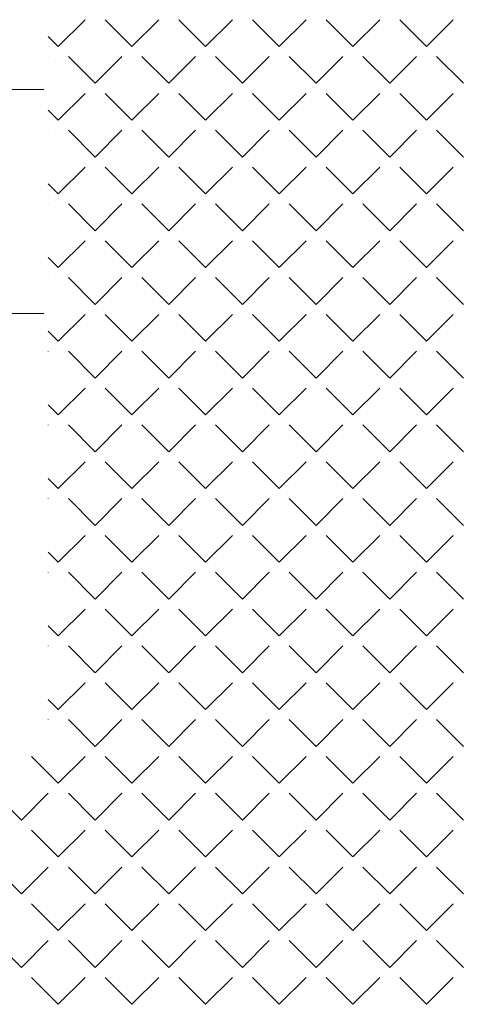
# Model space of a CAD drawing. Header units: millimetres. Extents: x 282377 to 1404227, y -783705 to 1038705.
# Tile 229 of 243: x 386576 to 386693, y 8719 to 8983. Entities that reach past the tile are written whole.
import ezdxf

# ---------------------------------------------------------------- set-up
doc = ezdxf.new("R2010")
doc.units = ezdxf.units.MM
doc.layers.add('!!ELEKTRYKA', color=7, linetype='Continuous')

msp = doc.modelspace()

# ---------------------------------------------------------------- linework, layer by layer
at = {"layer": '!!ELEKTRYKA', "color": 252, "linetype": 'Continuous', "lineweight": 20}
for p, q in [((386586.03, 8976.24), (386593.22, 8983.42)), ((386605.79, 8976.24), (386598.61, 8983.42)), ((386605.79, 8976.24), (386612.98, 8983.42)), ((386625.55, 8976.24), (386618.36, 8983.42)), ((386625.55, 8976.24), (386632.73, 8983.42)), ((386645.3, 8976.24), (386638.12, 8983.42)), ((386645.3, 8976.24), (386652.49, 8983.42)), ((386665.06, 8976.24), (386657.88, 8983.42)), ((386665.06, 8976.24), (386672.25, 8983.42)), ((386684.82, 8976.24), (386677.63, 8983.42)), ((386684.82, 8976.24), (386692, 8983.42)), ((386586.03, 8976.24), (386583.32, 8978.96)), ((386583.32, 8973.52), (386583.34, 8973.54)), ((386595.91, 8966.36), (386588.73, 8973.54)), ((386595.91, 8966.36), (386603.1, 8973.54)), ((386615.67, 8966.36), (386608.49, 8973.54)), ((386615.67, 8966.36), (386622.85, 8973.54)), ((386635.43, 8966.36), (386628.24, 8973.54)), ((386635.43, 8966.36), (386642.61, 8973.54)), ((386655.18, 8966.36), (386648, 8973.54)), ((386655.18, 8966.36), (386662.37, 8973.54)), ((386674.94, 8966.36), (386667.76, 8973.54)), ((386674.94, 8966.36), (386682.12, 8973.54)), ((386694.7, 8966.36), (386687.51, 8973.54)), ((386586.03, 8956.48), (386593.22, 8963.67)), ((386605.79, 8956.48), (386598.61, 8963.67)), ((386605.79, 8956.48), (386612.98, 8963.67)), ((386625.55, 8956.48), (386618.36, 8963.67)), ((386625.55, 8956.48), (386632.73, 8963.67)), ((386645.3, 8956.48), (386638.12, 8963.67)), ((386645.3, 8956.48), (386652.49, 8963.67)), ((386665.06, 8956.48), (386657.88, 8963.67)), ((386665.06, 8956.48), (386672.25, 8963.67)), ((386684.82, 8956.48), (386677.63, 8963.67)), ((386684.82, 8956.48), (386692, 8963.67)), ((386586.03, 8956.48), (386583.32, 8959.2)), ((386583.32, 8953.76), (386583.34, 8953.79)), ((386595.91, 8946.6), (386588.73, 8953.79)), ((386595.91, 8946.6), (386603.1, 8953.79)), ((386615.67, 8946.6), (386608.49, 8953.79)), ((386615.67, 8946.6), (386622.85, 8953.79)), ((386635.43, 8946.6), (386628.24, 8953.79)), ((386635.43, 8946.6), (386642.61, 8953.79)), ((386655.18, 8946.6), (386648, 8953.79)), ((386655.18, 8946.6), (386662.37, 8953.79)), ((386674.94, 8946.6), (386667.76, 8953.79)), ((386674.94, 8946.6), (386682.12, 8953.79)), ((386694.7, 8946.6), (386687.51, 8953.79)), ((386586.03, 8936.73), (386593.22, 8943.91)), ((386605.79, 8936.73), (386598.61, 8943.91)), ((386605.79, 8936.73), (386612.98, 8943.91)), ((386625.55, 8936.73), (386618.36, 8943.91)), ((386625.55, 8936.73), (386632.73, 8943.91)), ((386645.3, 8936.73), (386638.12, 8943.91)), ((386645.3, 8936.73), (386652.49, 8943.91)), ((386665.06, 8936.73), (386657.88, 8943.91)), ((386665.06, 8936.73), (386672.25, 8943.91)), ((386684.82, 8936.73), (386677.63, 8943.91)), ((386684.82, 8936.73), (386692, 8943.91)), ((386586.03, 8936.73), (386583.32, 8939.44)), ((386583.32, 8934.01), (386583.34, 8934.03)), ((386595.91, 8926.85), (386588.73, 8934.03)), ((386595.91, 8926.85), (386603.1, 8934.03)), ((386615.67, 8926.85), (386608.49, 8934.03)), ((386615.67, 8926.85), (386622.85, 8934.03)), ((386635.43, 8926.85), (386628.24, 8934.03)), ((386635.43, 8926.85), (386642.61, 8934.03)), ((386655.18, 8926.85), (386648, 8934.03)), ((386655.18, 8926.85), (386662.37, 8934.03)), ((386674.94, 8926.85), (386667.76, 8934.03)), ((386674.94, 8926.85), (386682.12, 8934.03)), ((386694.7, 8926.85), (386687.51, 8934.03)), ((386586.03, 8916.97), (386593.22, 8924.15)), ((386605.79, 8916.97), (386598.61, 8924.15)), ((386605.79, 8916.97), (386612.98, 8924.15)), ((386625.55, 8916.97), (386618.36, 8924.15)), ((386625.55, 8916.97), (386632.73, 8924.15)), ((386645.3, 8916.97), (386638.12, 8924.15)), ((386645.3, 8916.97), (386652.49, 8924.15)), ((386665.06, 8916.97), (386657.88, 8924.15)), ((386665.06, 8916.97), (386672.25, 8924.15)), ((386684.82, 8916.97), (386677.63, 8924.15)), ((386684.82, 8916.97), (386692, 8924.15)), ((386586.03, 8916.97), (386583.32, 8919.69)), ((386583.32, 8914.25), (386583.34, 8914.27)), ((386595.91, 8907.09), (386588.73, 8914.27)), ((386595.91, 8907.09), (386603.1, 8914.27)), ((386615.67, 8907.09), (386608.49, 8914.27)), ((386615.67, 8907.09), (386622.85, 8914.27)), ((386635.43, 8907.09), (386628.24, 8914.27)), ((386635.43, 8907.09), (386642.61, 8914.27)), ((386655.18, 8907.09), (386648, 8914.27)), ((386655.18, 8907.09), (386662.37, 8914.27)), ((386674.94, 8907.09), (386667.76, 8914.27)), ((386674.94, 8907.09), (386682.12, 8914.27)), ((386694.7, 8907.09), (386687.51, 8914.27)), ((386586.03, 8897.21), (386593.22, 8904.4)), ((386605.79, 8897.21), (386598.61, 8904.4)), ((386605.79, 8897.21), (386612.98, 8904.4)), ((386625.55, 8897.21), (386618.36, 8904.4)), ((386625.55, 8897.21), (386632.73, 8904.4)), ((386645.3, 8897.21), (386638.12, 8904.4)), ((386645.3, 8897.21), (386652.49, 8904.4)), ((386665.06, 8897.21), (386657.88, 8904.4)), ((386665.06, 8897.21), (386672.25, 8904.4)), ((386684.82, 8897.21), (386677.63, 8904.4)), ((386684.82, 8897.21), (386692, 8904.4)), ((386586.03, 8897.21), (386583.32, 8899.93)), ((386583.32, 8894.49), (386583.34, 8894.52)), ((386595.91, 8887.33), (386588.73, 8894.52)), ((386595.91, 8887.33), (386603.1, 8894.52)), ((386615.67, 8887.33), (386608.49, 8894.52)), ((386615.67, 8887.33), (386622.85, 8894.52)), ((386635.43, 8887.33), (386628.24, 8894.52)), ((386635.43, 8887.33), (386642.61, 8894.52)), ((386655.18, 8887.33), (386648, 8894.52)), ((386655.18, 8887.33), (386662.37, 8894.52)), ((386674.94, 8887.33), (386667.76, 8894.52)), ((386674.94, 8887.33), (386682.12, 8894.52)), ((386694.7, 8887.33), (386687.51, 8894.52)), ((386586.03, 8877.46), (386593.22, 8884.64)), ((386605.79, 8877.46), (386598.61, 8884.64)), ((386605.79, 8877.46), (386612.98, 8884.64)), ((386625.55, 8877.46), (386618.36, 8884.64)), ((386625.55, 8877.46), (386632.73, 8884.64)), ((386645.3, 8877.46), (386638.12, 8884.64)), ((386645.3, 8877.46), (386652.49, 8884.64)), ((386665.06, 8877.46), (386657.88, 8884.64)), ((386665.06, 8877.46), (386672.25, 8884.64)), ((386684.82, 8877.46), (386677.63, 8884.64)), ((386684.82, 8877.46), (386692, 8884.64)), ((386586.03, 8877.46), (386583.32, 8880.17)), ((386583.32, 8874.74), (386583.34, 8874.76)), ((386595.91, 8867.58), (386588.73, 8874.76)), ((386595.91, 8867.58), (386603.1, 8874.76)), ((386615.67, 8867.58), (386608.49, 8874.76)), ((386615.67, 8867.58), (386622.85, 8874.76)), ((386635.43, 8867.58), (386628.24, 8874.76)), ((386635.43, 8867.58), (386642.61, 8874.76)), ((386655.18, 8867.58), (386648, 8874.76)), ((386655.18, 8867.58), (386662.37, 8874.76)), ((386674.94, 8867.58), (386667.76, 8874.76)), ((386674.94, 8867.58), (386682.12, 8874.76)), ((386694.7, 8867.58), (386687.51, 8874.76)), ((386586.03, 8857.7), (386593.22, 8864.88)), ((386605.79, 8857.7), (386598.61, 8864.88)), ((386605.79, 8857.7), (386612.98, 8864.88)), ((386625.55, 8857.7), (386618.36, 8864.88)), ((386625.55, 8857.7), (386632.73, 8864.88)), ((386645.3, 8857.7), (386638.12, 8864.88)), ((386645.3, 8857.7), (386652.49, 8864.88)), ((386665.06, 8857.7), (386657.88, 8864.88)), ((386665.06, 8857.7), (386672.25, 8864.88)), ((386684.82, 8857.7), (386677.63, 8864.88)), ((386684.82, 8857.7), (386692, 8864.88)), ((386586.03, 8857.7), (386583.32, 8860.42)), ((386583.32, 8854.98), (386583.34, 8855.01)), ((386595.91, 8847.82), (386588.73, 8855.01)), ((386595.91, 8847.82), (386603.1, 8855.01)), ((386615.67, 8847.82), (386608.49, 8855.01)), ((386615.67, 8847.82), (386622.85, 8855.01)), ((386635.43, 8847.82), (386628.24, 8855.01)), ((386635.43, 8847.82), (386642.61, 8855.01)), ((386655.18, 8847.82), (386648, 8855.01)), ((386655.18, 8847.82), (386662.37, 8855.01)), ((386674.94, 8847.82), (386667.76, 8855.01)), ((386674.94, 8847.82), (386682.12, 8855.01)), ((386694.7, 8847.82), (386687.51, 8855.01)), ((386586.03, 8837.94), (386593.22, 8845.13)), ((386605.79, 8837.94), (386598.61, 8845.13)), ((386605.79, 8837.94), (386612.98, 8845.13)), ((386625.55, 8837.94), (386618.36, 8845.13)), ((386625.55, 8837.94), (386632.73, 8845.13)), ((386645.3, 8837.94), (386638.12, 8845.13)), ((386645.3, 8837.94), (386652.49, 8845.13)), ((386665.06, 8837.94), (386657.88, 8845.13)), ((386665.06, 8837.94), (386672.25, 8845.13)), ((386684.82, 8837.94), (386677.63, 8845.13)), ((386684.82, 8837.94), (386692, 8845.13)), ((386586.03, 8837.94), (386583.32, 8840.66)), ((386583.32, 8835.22), (386583.34, 8835.25)), ((386595.91, 8828.06), (386588.73, 8835.25)), ((386595.91, 8828.06), (386603.1, 8835.25)), ((386615.67, 8828.06), (386608.49, 8835.25)), ((386615.67, 8828.06), (386622.85, 8835.25)), ((386635.43, 8828.06), (386628.24, 8835.25)), ((386635.43, 8828.06), (386642.61, 8835.25)), ((386655.18, 8828.06), (386648, 8835.25)), ((386655.18, 8828.06), (386662.37, 8835.25)), ((386674.94, 8828.06), (386667.76, 8835.25)), ((386674.94, 8828.06), (386682.12, 8835.25)), ((386694.7, 8828.06), (386687.51, 8835.25)), ((386586.03, 8818.19), (386593.22, 8825.37)), ((386605.79, 8818.19), (386598.61, 8825.37)), ((386605.79, 8818.19), (386612.98, 8825.37)), ((386625.55, 8818.19), (386618.36, 8825.37)), ((386625.55, 8818.19), (386632.73, 8825.37)), ((386645.3, 8818.19), (386638.12, 8825.37)), ((386645.3, 8818.19), (386652.49, 8825.37)), ((386665.06, 8818.19), (386657.88, 8825.37)), ((386665.06, 8818.19), (386672.25, 8825.37)), ((386684.82, 8818.19), (386677.63, 8825.37)), ((386684.82, 8818.19), (386692, 8825.37)), ((386586.03, 8818.19), (386583.32, 8820.9)), ((386583.32, 8815.47), (386583.34, 8815.49)), ((386595.91, 8808.31), (386588.73, 8815.49)), ((386595.91, 8808.31), (386603.1, 8815.49)), ((386615.67, 8808.31), (386608.49, 8815.49)), ((386615.67, 8808.31), (386622.85, 8815.49)), ((386635.43, 8808.31), (386628.24, 8815.49)), ((386635.43, 8808.31), (386642.61, 8815.49)), ((386655.18, 8808.31), (386648, 8815.49)), ((386655.18, 8808.31), (386662.37, 8815.49)), ((386674.94, 8808.31), (386667.76, 8815.49)), ((386674.94, 8808.31), (386682.12, 8815.49)), ((386694.7, 8808.31), (386687.51, 8815.49)), ((386586.03, 8798.43), (386593.22, 8805.61)), ((386605.79, 8798.43), (386598.61, 8805.61)), ((386605.79, 8798.43), (386612.98, 8805.61)), ((386625.55, 8798.43), (386618.36, 8805.61)), ((386625.55, 8798.43), (386632.73, 8805.61)), ((386645.3, 8798.43), (386638.12, 8805.61)), ((386645.3, 8798.43), (386652.49, 8805.61)), ((386665.06, 8798.43), (386657.88, 8805.61)), ((386665.06, 8798.43), (386672.25, 8805.61)), ((386684.82, 8798.43), (386677.63, 8805.61)), ((386684.82, 8798.43), (386692, 8805.61)), ((386586.03, 8798.43), (386583.32, 8801.15)), ((386583.32, 8795.71), (386583.34, 8795.74)), ((386595.91, 8788.55), (386588.73, 8795.74)), ((386595.91, 8788.55), (386603.1, 8795.74)), ((386615.67, 8788.55), (386608.49, 8795.74)), ((386615.67, 8788.55), (386622.85, 8795.74)), ((386635.43, 8788.55), (386628.24, 8795.74)), ((386635.43, 8788.55), (386642.61, 8795.74)), ((386655.18, 8788.55), (386648, 8795.74)), ((386655.18, 8788.55), (386662.37, 8795.74)), ((386674.94, 8788.55), (386667.76, 8795.74)), ((386674.94, 8788.55), (386682.12, 8795.74)), ((386694.7, 8788.55), (386687.51, 8795.74)), ((386586.03, 8778.67), (386578.85, 8785.86)), ((386586.03, 8778.67), (386593.22, 8785.86)), ((386605.79, 8778.67), (386598.61, 8785.86)), ((386605.79, 8778.67), (386612.98, 8785.86)), ((386625.55, 8778.67), (386618.36, 8785.86)), ((386625.55, 8778.67), (386632.73, 8785.86)), ((386645.3, 8778.67), (386638.12, 8785.86)), ((386645.3, 8778.67), (386652.49, 8785.86)), ((386665.06, 8778.67), (386657.88, 8785.86)), ((386665.06, 8778.67), (386672.25, 8785.86)), ((386684.82, 8778.67), (386677.63, 8785.86)), ((386684.82, 8778.67), (386692, 8785.86)), ((386576.16, 8768.79), (386568.97, 8775.98)), ((386576.16, 8768.79), (386583.34, 8775.98)), ((386595.91, 8768.79), (386588.73, 8775.98)), ((386595.91, 8768.79), (386603.1, 8775.98)), ((386615.67, 8768.79), (386608.49, 8775.98)), ((386615.67, 8768.79), (386622.85, 8775.98)), ((386635.43, 8768.79), (386628.24, 8775.98)), ((386635.43, 8768.79), (386642.61, 8775.98)), ((386655.18, 8768.79), (386648, 8775.98)), ((386655.18, 8768.79), (386662.37, 8775.98)), ((386674.94, 8768.79), (386667.76, 8775.98)), ((386674.94, 8768.79), (386682.12, 8775.98)), ((386694.7, 8768.79), (386687.51, 8775.98)), ((386586.03, 8758.92), (386578.85, 8766.1)), ((386586.03, 8758.92), (386593.22, 8766.1)), ((386605.79, 8758.92), (386598.61, 8766.1)), ((386605.79, 8758.92), (386612.98, 8766.1)), ((386625.55, 8758.92), (386618.36, 8766.1)), ((386625.55, 8758.92), (386632.73, 8766.1)), ((386645.3, 8758.92), (386638.12, 8766.1)), ((386645.3, 8758.92), (386652.49, 8766.1)), ((386665.06, 8758.92), (386657.88, 8766.1)), ((386665.06, 8758.92), (386672.25, 8766.1)), ((386684.82, 8758.92), (386677.63, 8766.1)), ((386684.82, 8758.92), (386692, 8766.1)), ((386576.16, 8749.04), (386568.97, 8756.22)), ((386576.16, 8749.04), (386583.34, 8756.22)), ((386595.91, 8749.04), (386588.73, 8756.22)), ((386595.91, 8749.04), (386603.1, 8756.22)), ((386615.67, 8749.04), (386608.49, 8756.22)), ((386615.67, 8749.04), (386622.85, 8756.22)), ((386635.43, 8749.04), (386628.24, 8756.22)), ((386635.43, 8749.04), (386642.61, 8756.22)), ((386655.18, 8749.04), (386648, 8756.22)), ((386655.18, 8749.04), (386662.37, 8756.22)), ((386674.94, 8749.04), (386667.76, 8756.22)), ((386674.94, 8749.04), (386682.12, 8756.22)), ((386694.7, 8749.04), (386687.51, 8756.22)), ((386586.03, 8739.16), (386578.85, 8746.34)), ((386586.03, 8739.16), (386593.22, 8746.34)), ((386605.79, 8739.16), (386598.61, 8746.34)), ((386605.79, 8739.16), (386612.98, 8746.34)), ((386625.55, 8739.16), (386618.36, 8746.34)), ((386625.55, 8739.16), (386632.73, 8746.34)), ((386645.3, 8739.16), (386638.12, 8746.34)), ((386645.3, 8739.16), (386652.49, 8746.34)), ((386665.06, 8739.16), (386657.88, 8746.34)), ((386665.06, 8739.16), (386672.25, 8746.34)), ((386684.82, 8739.16), (386677.63, 8746.34)), ((386684.82, 8739.16), (386692, 8746.34)), ((386576.16, 8729.28), (386568.97, 8736.47)), ((386576.16, 8729.28), (386583.34, 8736.47)), ((386595.91, 8729.28), (386588.73, 8736.47)), ((386595.91, 8729.28), (386603.1, 8736.47)), ((386615.67, 8729.28), (386608.49, 8736.47)), ((386615.67, 8729.28), (386622.85, 8736.47)), ((386635.43, 8729.28), (386628.24, 8736.47)), ((386635.43, 8729.28), (386642.61, 8736.47)), ((386655.18, 8729.28), (386648, 8736.47)), ((386655.18, 8729.28), (386662.37, 8736.47)), ((386674.94, 8729.28), (386667.76, 8736.47)), ((386674.94, 8729.28), (386682.12, 8736.47)), ((386694.7, 8729.28), (386687.51, 8736.47)), ((386586.03, 8719.4), (386578.85, 8726.59)), ((386586.03, 8719.4), (386593.22, 8726.59)), ((386605.79, 8719.4), (386598.61, 8726.59)), ((386605.79, 8719.4), (386612.98, 8726.59)), ((386625.55, 8719.4), (386618.36, 8726.59)), ((386625.55, 8719.4), (386632.73, 8726.59)), ((386645.3, 8719.4), (386638.12, 8726.59)), ((386645.3, 8719.4), (386652.49, 8726.59)), ((386665.06, 8719.4), (386657.88, 8726.59)), ((386665.06, 8719.4), (386672.25, 8726.59)), ((386684.82, 8719.4), (386677.63, 8726.59)), ((386684.82, 8719.4), (386692, 8726.59))]:
    msp.add_line(p, q, dxfattribs=at)
at = {"layer": '!!ELEKTRYKA', "color": 252, "lineweight": 15, "ltscale": 15}
for p, q in [((386582.2, 8964.66), (386470.2, 8964.66)), ((386582.2, 8904.66), (386470.2, 8904.66))]:
    msp.add_line(p, q, dxfattribs=at)

doc.saveas('drawing.dxf')
